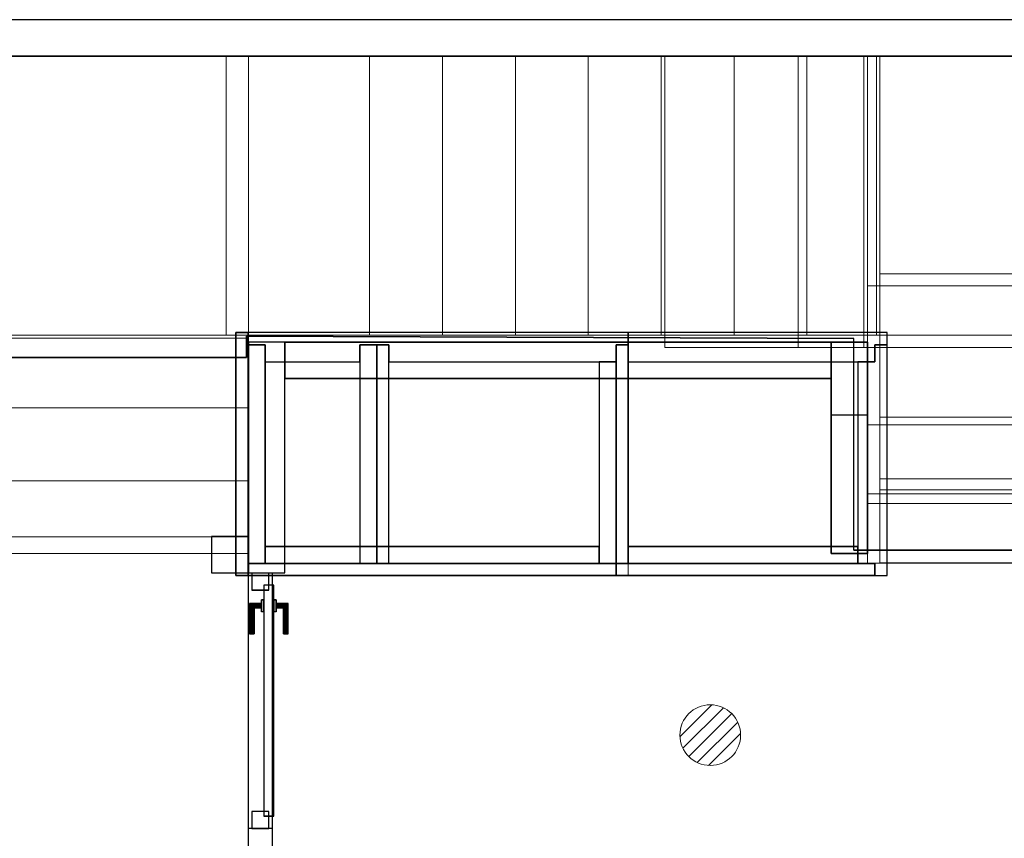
# Model space of a CAD drawing. Header units: metres. Extents: x 391.1 to 430.4, y 12.7 to 28.4.
# Tile 160 of 165: x 411.1 to 415.1, y 24.9 to 28.2. Entities that reach past the tile are written whole.
import ezdxf

# ---------------------------------------------------------------- set-up
doc = ezdxf.new("R2010")
doc.units = ezdxf.units.M
doc.layers.add('01_CARPINTERIA', color=5, linetype='Continuous', lineweight=25, true_color=0x0000ff)
doc.layers.add('01_SUELOS', color=7, linetype='Continuous', lineweight=25, true_color=0x007f00)
for name, color, linetype, lineweight in [('A-DETL-GENF-OTLN', 7, 'Continuous', 18), ('A-GENM-____-OTLN', 7, 'Continuous', 18), ('A-WALL-____-MCUT', 7, 'Continuous', 25), ('A-WALL-____-OTLN', 7, 'Continuous', 25), ('S-STRS-____-MCUT', 7, 'Continuous', 18), ('S-STRS-____-OTLN', 7, 'Continuous', 18)]:
    doc.layers.add(name, color=color, linetype=linetype, lineweight=lineweight)

# ---------------------------------------------------------------- blocks, each defined once
blk = doc.blocks.new('Family - Peldaño final-153578-02_TEL_P0')
at = {"layer": 'S-STRS-____-OTLN', "color": 253, "true_color": 0xaaaaaa}
for p, q in [((1.1998, 2.0879), (0, 2.0879)), ((0, 2.0879), (1.1998, 2.0879)), ((1.1998, 2.0879), (0, 2.0879)), ((0, 2.0879), (1.1998, 2.0879)), ((1.109, 0.9379), (1.109, 2.0879)), ((1.109, 2.0879), (3.7856, 2.0879)), ((1.699, 2.0879), (1.109, 2.0879)), ((1.1998, 0.9379), (1.1998, 2.0879)), ((1.1998, 2.0879), (1.1998, 0.9379)), ((1.699, 2.0879), (1.1998, 2.0879)), ((1.1998, 2.0879), (1.699, 2.0879)), ((1.1998, 2.0879), (1.1998, 0.9379)), ((1.1998, 0.9379), (1.1998, 2.0879)), ((1.1998, 0.9379), (1.1998, 2.0879)), ((1.1998, 2.0879), (1.1998, 0.9379)), ((1.699, 0.9379), (1.699, 2.0879)), ((1.699, 2.0879), (1.699, 0.9379)), ((1.999, 2.0879), (1.699, 2.0879)), ((1.699, 2.0879), (1.999, 2.0879)), ((1.699, 2.0879), (1.699, 0.9379)), ((1.699, 0.9379), (1.699, 2.0879)), ((1.699, 0.9379), (1.699, 2.0879)), ((1.699, 0.9379), (1.699, 2.0879)), ((1.999, 2.0879), (1.699, 2.0879)), ((2.299, 2.0879), (1.999, 2.0879)), ((1.999, 2.0879), (2.299, 2.0879)), ((1.999, 2.0879), (1.999, 0.9379)), ((1.999, 0.9379), (1.999, 2.0879)), ((1.999, 0.9379), (1.999, 2.0879)), ((1.999, 2.0879), (1.999, 0.9379)), ((1.999, 0.9379), (1.999, 2.0879)), ((1.999, 0.9379), (1.999, 2.0879)), ((2.299, 2.0879), (1.999, 2.0879)), ((2.299, 0.9379), (2.299, 2.0879)), ((2.299, 2.0879), (2.299, 0.9379)), ((2.599, 2.0879), (2.299, 2.0879)), ((2.299, 2.0879), (2.599, 2.0879)), ((2.299, 2.0879), (2.299, 0.9379)), ((2.299, 0.9379), (2.299, 2.0879)), ((2.299, 0.9379), (2.299, 2.0879)), ((2.299, 0.9379), (2.299, 2.0879)), ((2.599, 2.0879), (2.299, 2.0879)), ((2.599, 0.9379), (2.599, 2.0879)), ((2.599, 2.0879), (2.599, 0.9379)), ((2.899, 2.0879), (2.599, 2.0879)), ((2.599, 2.0879), (2.899, 2.0879)), ((2.599, 2.0879), (2.599, 0.9379)), ((2.599, 0.9379), (2.599, 2.0879)), ((2.599, 0.9379), (2.599, 2.0879)), ((2.599, 0.9379), (2.599, 2.0879)), ((2.899, 2.0879), (2.599, 2.0879)), ((3.199, 2.0879), (2.899, 2.0879)), ((2.899, 2.0879), (3.199, 2.0879)), ((2.899, 2.0879), (2.899, 0.9379)), ((2.899, 0.9379), (2.899, 2.0879)), ((2.899, 0.9379), (2.899, 2.0879)), ((2.899, 2.0879), (2.899, 0.9379)), ((2.899, 0.9379), (2.899, 2.0879)), ((2.899, 0.9379), (2.899, 2.0879)), ((3.199, 2.0879), (2.899, 2.0879)), ((3.199, 0.9379), (3.199, 2.0879)), ((3.199, 2.0879), (3.199, 0.9379)), ((3.499, 2.0879), (3.199, 2.0879)), ((3.199, 2.0879), (3.499, 2.0879)), ((3.199, 2.0879), (3.199, 0.9379)), ((3.199, 0.9379), (3.199, 2.0879)), ((3.199, 0.9379), (3.199, 2.0879)), ((3.199, 0.9379), (3.199, 2.0879)), ((3.499, 2.0879), (3.199, 2.0879)), ((3.499, 0.9379), (3.499, 2.0879)), ((3.499, 2.0879), (3.499, 0.9379)), ((3.799, 2.0879), (3.499, 2.0879)), ((3.499, 2.0879), (3.799, 2.0879)), ((3.499, 2.0879), (3.499, 0.9379)), ((3.499, 0.9379), (3.499, 2.0879)), ((3.499, 0.9379), (3.499, 2.0879)), ((3.499, 0.9379), (3.499, 2.0879)), ((3.799, 2.0879), (3.499, 2.0879)), ((3.7856, 2.0879), (3.799, 2.0879)), ((3.7856, 0.9379), (3.7856, 2.0879)), ((4.9492, 2.0879), (3.799, 2.0879)), ((3.799, 2.0879), (4.9492, 2.0879)), ((3.799, 2.0879), (3.799, 0.9379)), ((3.799, 0.9379), (3.799, 2.0879)), ((4.9492, 2.0879), (3.799, 2.0879)), ((3.799, 2.0879), (4.9492, 2.0879)), ((3.799, 2.0879), (3.799, 0.9379)), ((3.799, 0.9379), (3.799, 2.0879)), ((3.799, 0.9379), (3.799, 2.0879)), ((3.799, 2.0879), (3.799, 0.9379)), ((3.799, 2.0879), (3.799, 0.9379)), ((3.799, 0.9379), (3.799, 2.0879)), ((3.799, 0.6002), (3.7991, 1.1902)), ((3.7991, 1.1902), (3.799, 0.3456)), ((3.7991, 1.1902), (4.9491, 1.1901)), ((0, 0.9379), (1.1998, 0.9379)), ((1.1998, 0.9379), (0, 0.9379)), ((0, 0.9379), (1.1998, 0.9379)), ((1.1998, 0.9379), (0, 0.9379)), ((1.1998, 0.9379), (0, 0.9379)), ((0, 0.9379), (1.1998, 0.9379)), ((0, 0.9379), (1.1998, 0.9379)), ((1.1998, 0.9379), (0, 0.9379)), ((1.109, 0.9379), (3.7856, 0.9379)), ((1.699, 0.9379), (1.109, 0.9379)), ((1.1998, 0.9379), (1.699, 0.9379)), ((1.699, 0.9379), (1.1998, 0.9379)), ((1.1998, 0.6379), (1.1998, 0.9379)), ((1.1998, 0.9379), (1.1998, 0.6379)), ((1.1998, 0.9245), (1.1998, 0.9379)), ((1.1998, 0.9379), (1.1998, 0.6379)), ((1.699, 0.9379), (1.999, 0.9379)), ((1.999, 0.9379), (1.699, 0.9379)), ((1.999, 0.9379), (1.699, 0.9379)), ((1.999, 0.9379), (2.299, 0.9379)), ((2.299, 0.9379), (1.999, 0.9379)), ((2.299, 0.9379), (1.999, 0.9379)), ((2.299, 0.9379), (2.599, 0.9379)), ((2.599, 0.9379), (2.299, 0.9379)), ((2.599, 0.9379), (2.299, 0.9379)), ((2.599, 0.9379), (2.899, 0.9379)), ((2.899, 0.9379), (2.599, 0.9379)), ((2.899, 0.9379), (2.599, 0.9379)), ((2.899, 0.9379), (3.199, 0.9379)), ((3.199, 0.9379), (2.899, 0.9379)), ((3.199, 0.9379), (2.899, 0.9379)), ((3.199, 0.9379), (3.499, 0.9379)), ((3.499, 0.9379), (3.199, 0.9379)), ((3.499, 0.9379), (3.199, 0.9379)), ((3.499, 0.9379), (3.799, 0.9379)), ((3.799, 0.9379), (3.499, 0.9379)), ((3.799, 0.9379), (3.499, 0.9379)), ((3.7856, 0.9379), (3.799, 0.9379)), ((3.799, 0.9379), (4.949, 0.9378)), ((4.949, 0.9378), (3.799, 0.9379)), ((4.949, 0.9378), (3.799, 0.9379)), ((3.799, 0.9379), (4.949, 0.9378)), ((3.799, 0.9379), (3.799, 0.6002)), ((3.799, 0.6002), (3.799, 0.9379)), ((3.799, 0.9379), (4.949, 0.9378)), ((4.949, 0.9378), (3.799, 0.9379)), ((1.1998, 0.9245), (0, 0.9245)), ((1.1998, 0.1075), (1.1998, 0.9245)), ((0, 0.6379), (1.1998, 0.6379)), ((1.1998, 0.6379), (0, 0.6379)), ((1.1998, 0.6379), (0, 0.6379)), ((0, 0.6379), (1.1998, 0.6379)), ((1.1998, 0.6379), (0, 0.6379)), ((1.1998, 0.6379), (0, 0.6379)), ((1.1998, 0.3379), (1.1998, 0.6379)), ((1.1998, 0.6379), (1.1998, 0.3379)), ((1.1998, 0.6379), (1.1998, 0.3379)), ((3.799, 0.3002), (3.799, 0.6002)), ((3.799, 0.6002), (4.949, 0.6)), ((3.799, 0.6002), (4.949, 0.6)), ((4.949, 0.6), (3.799, 0.6002)), ((3.799, 0.6002), (4.949, 0.6)), ((3.799, 0.6002), (3.799, 0.3002)), ((3.799, 0.3002), (3.799, 0.6002)), ((3.799, 0.6002), (4.949, 0.6)), ((4.949, 0.6), (3.799, 0.6002)), ((1.1998, 0.3379), (0, 0.3379)), ((0, 0.3379), (1.1998, 0.3379)), ((0, 0.3379), (1.1998, 0.3379)), ((1.1998, 0.3379), (0, 0.3379)), ((1.1998, 0.3379), (0, 0.3379)), ((1.1998, 0.3379), (0, 0.3379)), ((1.1998, 0.0379), (1.1998, 0.3379)), ((1.1998, 0.3379), (1.1998, 0.0379)), ((1.1998, 0.0379), (1.1998, 0.3379)), ((3.799, 0.3456), (3.7989, 0.0002)), ((4.949, 0.3454), (3.799, 0.3456)), ((3.7989, 0.0002), (3.799, 0.3002)), ((3.799, 0.3002), (3.7989, 0.0002)), ((3.7989, 0.0002), (3.799, 0.3002)), ((3.799, 0.3002), (4.949, 0.3)), ((3.799, 0.3002), (4.949, 0.3)), ((4.949, 0.3), (3.799, 0.3002)), ((3.799, 0.3002), (4.949, 0.3)), ((3.799, 0.3002), (4.949, 0.3)), ((4.949, 0.3), (3.799, 0.3002)), ((1.1998, 0.1075), (0, 0.1075)), ((1.1998, 0.0379), (1.1998, 0.1075)), ((0, 0.0379), (1.1998, 0.0379)), ((1.1998, 0.0379), (0, 0.0379)), ((0, 0.0379), (1.1998, 0.0379)), ((1.1998, 0.0379), (0, 0.0379)), ((3.7989, 0.0002), (4.9489, 0)), ((3.7989, 0.0002), (4.9489, 0)), ((3.7989, 0.0002), (4.9489, 0)), ((4.9489, 0), (3.7989, 0.0002))]:
    blk.add_line(p, q, dxfattribs=at)
blk = doc.blocks.new('Family - Envans PB-155395-02_TEL_P0')
at = {"layer": 'A-WALL-____-MCUT', "color": 253, "true_color": 0xaaaaaa}
for p, q in [((0.1512, 0.15), (0, 0.15)), ((0, 0.15), (0, 0)), ((0.1512, 0), (0.1512, 0.15)), ((0, 0), (0.1512, 0))]:
    blk.add_line(p, q, dxfattribs=at)
at = {"layer": 'A-WALL-____-OTLN', "color": 253, "true_color": 0xaaaaaa}
for p, q in [((0.1512, 0.15), (0, 0.15)), ((0, 0.15), (0, 0)), ((0.1512, 0), (0.1512, 0.15)), ((0, 0), (0.1512, 0))]:
    blk.add_line(p, q, dxfattribs=at)
at = {"layer": 'A-WALL-____-OTLN', "color": 253, "lineweight": 18, "true_color": 0xaaaaaa}
blk.add_line((0, 0), (0.2957, 0), dxfattribs=at)
blk = doc.blocks.new('Family - Envans PB-155415-02_TEL_P0')
at = {"layer": 'A-WALL-____-MCUT', "color": 253, "true_color": 0xaaaaaa}
for p, q in [((0.9849, 0.12), (0.05, 0.12)), ((0.05, 0.12), (0.05, 0.05)), ((0.9849, 0.05), (0.9849, 0.12)), ((1.4949, 0.12), (1.1049, 0.12)), ((1.1049, 0.12), (1.1049, 0.05)), ((1.4949, 0.05), (1.4949, 0.12)), ((0, 0.05), (0, 0)), ((0.05, 0.05), (0, 0.05)), ((1.1049, 0.05), (0.9849, 0.05)), ((1.5649, 0.05), (1.4949, 0.05)), ((1.5649, 0), (1.5649, 0.05)), ((0, 0), (1.5649, 0))]:
    blk.add_line(p, q, dxfattribs=at)
at = {"layer": 'A-WALL-____-OTLN', "color": 253, "true_color": 0xaaaaaa}
for p, q in [((0.05, 0.12), (0.05, 0.05)), ((0.9849, 0.12), (0.05, 0.12)), ((0.9849, 0.05), (0.9849, 0.12)), ((1.1049, 0.12), (1.1049, 0.05)), ((1.4949, 0.12), (1.1049, 0.12)), ((1.4949, 0.05), (1.4949, 0.12)), ((0, 0.05), (0, 0)), ((0.05, 0.05), (0, 0.05)), ((1.1049, 0.05), (0.9849, 0.05)), ((1.5649, 0.05), (1.4949, 0.05)), ((1.5649, 0), (1.5649, 0.05)), ((0, 0), (1.5649, 0))]:
    blk.add_line(p, q, dxfattribs=at)
at = {"layer": 'A-WALL-____-OTLN', "color": 253, "lineweight": 18, "true_color": 0xaaaaaa}
blk.add_line((0, 0), (1.6149, 0), dxfattribs=at)
blk = doc.blocks.new('Family - Envans PB-155440-02_TEL_P0')
at = {"layer": 'A-WALL-____-MCUT', "color": 253, "true_color": 0xaaaaaa}
for p, q in [((0.83, 0.12), (0, 0.12)), ((0, 0.12), (0, 0.05)), ((0.83, 0.05), (0.83, 0.12)), ((0, 0.05), (0, 0)), ((0.9, 0.05), (0, 0.05)), ((0, 0.05), (0.83, 0.05)), ((0.9, 0), (0.9, 0.05)), ((0, 0), (0.9, 0))]:
    blk.add_line(p, q, dxfattribs=at)
at = {"layer": 'A-WALL-____-OTLN', "color": 253, "true_color": 0xaaaaaa}
for p, q in [((0.83, 0.12), (0, 0.12)), ((0, 0.12), (0, 0.05)), ((0.83, 0.05), (0.83, 0.12)), ((0, 0.05), (0, 0)), ((0, 0.05), (0.9, 0.05)), ((0, 0.05), (0.83, 0.05)), ((0.9, 0.05), (0.9, 0)), ((0.9, 0), (0, 0))]:
    blk.add_line(p, q, dxfattribs=at)
at = {"layer": 'A-WALL-____-OTLN', "color": 253, "lineweight": 18, "true_color": 0xaaaaaa}
blk.add_line((-0.05, 0), (0.9, 0), dxfattribs=at)
blk = doc.blocks.new('Family - Evans PB-155547-02_TEL_P0')
at = {"layer": 'A-WALL-____-MCUT', "color": 253, "true_color": 0xaaaaaa}
for p, q in [((0.15, 0.87), (0, 0.87)), ((0, 0.87), (0, 0.5699)), ((0.15, 0.5699), (0.15, 0.87)), ((0, 0.5699), (0.15, 0.5699))]:
    blk.add_line(p, q, dxfattribs=at)
at = {"layer": 'A-WALL-____-OTLN', "color": 253, "true_color": 0xaaaaaa}
for p, q in [((0, 0.87), (0.15, 0.87)), ((0, 0), (0, 0.87)), ((0.15, 0.87), (0.15, 0)), ((0, 0.5699), (0, 0)), ((0.15, 0), (0.15, 0.5699)), ((0.15, 0), (0, 0)), ((0, 0), (0.15, 0))]:
    blk.add_line(p, q, dxfattribs=at)
blk = doc.blocks.new('Family - Envans PB-155580-02_TEL_P0')
at = {"layer": 'A-WALL-____-MCUT', "color": 253, "true_color": 0xaaaaaa}
for p, q in [((1.4449, 0.12), (0.07, 0.12)), ((0.07, 0.12), (0.07, 0.05)), ((1.4449, 0.05), (1.4449, 0.12)), ((0, 0.05), (0, 0)), ((1.5149, 0.05), (0, 0.05)), ((0.07, 0.05), (1.4449, 0.05)), ((1.5149, 0), (1.5149, 0.05)), ((0, 0), (1.5149, 0))]:
    blk.add_line(p, q, dxfattribs=at)
at = {"layer": 'A-WALL-____-OTLN', "color": 253, "true_color": 0xaaaaaa}
for p, q in [((0.07, 0.05), (0.07, 0.12)), ((0.07, 0.12), (1.4449, 0.12)), ((1.4449, 0.12), (1.4449, 0.05)), ((0, 0.05), (1.5149, 0.05)), ((0, 0), (0, 0.05)), ((1.4449, 0.05), (0.07, 0.05)), ((1.5149, 0.05), (1.5149, 0)), ((1.5149, 0), (0, 0))]:
    blk.add_line(p, q, dxfattribs=at)
at = {"layer": 'A-WALL-____-OTLN', "color": 253, "lineweight": 18, "true_color": 0xaaaaaa}
blk.add_line((0, 0), (1.5149, 0), dxfattribs=at)
blk = doc.blocks.new('Family - Envans PB-155603-02_TEL_P0')
at = {"layer": 'A-WALL-____-MCUT', "color": 253, "true_color": 0xaaaaaa}
for p, q in [((0.95, 0.12), (0.05, 0.12)), ((0.05, 0.12), (0.05, 0.05)), ((0.95, 0.05), (0.95, 0.12)), ((0, 0.05), (0, 0)), ((1, 0.05), (0, 0.05)), ((0.05, 0.05), (0.95, 0.05)), ((1, 0), (1, 0.05)), ((0, 0), (1, 0))]:
    blk.add_line(p, q, dxfattribs=at)
at = {"layer": 'A-WALL-____-OTLN', "color": 253, "true_color": 0xaaaaaa}
for p, q in [((0.05, 0.05), (0.05, 0.12)), ((0.05, 0.12), (0.95, 0.12)), ((0.95, 0.12), (0.95, 0.05)), ((0, 0.05), (1, 0.05)), ((0, 0), (0, 0.05)), ((0.95, 0.05), (0.05, 0.05)), ((1, 0.05), (1, 0)), ((1, 0), (0, 0))]:
    blk.add_line(p, q, dxfattribs=at)
at = {"layer": 'A-WALL-____-OTLN', "color": 253, "lineweight": 18, "true_color": 0xaaaaaa}
blk.add_line((0, 0), (1, 0), dxfattribs=at)
blk = doc.blocks.new('Family - Envans PB-155632-02_TEL_P0')
at = {"layer": 'A-WALL-____-MCUT', "color": 253, "true_color": 0xaaaaaa}
for p, q in [((1.0656, 0.12), (0.05, 0.12)), ((0.05, 0.12), (0.05, 0.05)), ((1.0656, 0), (1.0656, 0.12)), ((0.05, 0.05), (0, 0.05)), ((0, 0.05), (0, 0)), ((0, 0), (1.0656, 0))]:
    blk.add_line(p, q, dxfattribs=at)
at = {"layer": 'A-WALL-____-OTLN', "color": 253, "true_color": 0xaaaaaa}
for p, q in [((1.0656, 0.12), (0.05, 0.12)), ((0.05, 0.12), (0.05, 0.05)), ((1.0656, 0), (1.0656, 0.12)), ((0, 0.05), (0, 0)), ((0.05, 0.05), (0, 0.05)), ((0, 0), (1.0656, 0))]:
    blk.add_line(p, q, dxfattribs=at)
at = {"layer": 'A-WALL-____-OTLN', "color": 253, "lineweight": 18, "true_color": 0xaaaaaa}
blk.add_line((0, 0), (1.0656, 0), dxfattribs=at)
blk = doc.blocks.new('Family - Envans PB-155642-02_TEL_P0')
at = {"layer": 'A-WALL-____-MCUT', "color": 253, "true_color": 0xaaaaaa}
for p, q in [((0.95, 0.15), (0, 0.15)), ((0, 0.15), (0, 0)), ((0.95, 0), (0.95, 0.15)), ((0, 0), (0.95, 0))]:
    blk.add_line(p, q, dxfattribs=at)
at = {"layer": 'A-WALL-____-OTLN', "color": 253, "true_color": 0xaaaaaa}
for p, q in [((0.95, 0.15), (0, 0.15)), ((0, 0.15), (0, 0)), ((0.95, 0), (0.95, 0.15)), ((0, 0), (0.95, 0))]:
    blk.add_line(p, q, dxfattribs=at)
at = {"layer": 'A-WALL-____-OTLN', "color": 253, "lineweight": 18, "true_color": 0xaaaaaa}
blk.add_line((0, 0), (0.95, 0), dxfattribs=at)
blk = doc.blocks.new('Family - Envans PB-155654-02_TEL_P0')
at = {"layer": 'A-WALL-____-MCUT', "color": 253, "true_color": 0xaaaaaa}
for p, q in [((12.4075, 0.15), (0, 0.15)), ((0, 0), (14.0103, 0))]:
    blk.add_line(p, q, dxfattribs=at)
at = {"layer": 'A-WALL-____-OTLN', "color": 253, "true_color": 0xaaaaaa}
for p, q in [((12.4075, 0.15), (0, 0.15)), ((0, 0), (14.0103, 0))]:
    blk.add_line(p, q, dxfattribs=at)
at = {"layer": 'A-WALL-____-OTLN', "color": 253, "lineweight": 18, "true_color": 0xaaaaaa}
blk.add_line((0, 0), (14.0103, 0), dxfattribs=at)
blk = doc.blocks.new('Family - Envans PB-155670-02_TEL_P0')
at = {"layer": 'A-WALL-____-MCUT', "color": 253, "true_color": 0xaaaaaa}
for p, q in [((0.9, 0.12), (0, 0.12)), ((0, 0.12), (0, 0.05)), ((0.9, 0.05), (0.9, 0.12)), ((0.9, 0.05), (0, 0.05)), ((0, 0.05), (0, 0)), ((0, 0.05), (0.9, 0.05)), ((0.9, 0), (0.9, 0.05)), ((0, 0), (0.9, 0))]:
    blk.add_line(p, q, dxfattribs=at)
at = {"layer": 'A-WALL-____-OTLN', "color": 253, "true_color": 0xaaaaaa}
for p, q in [((0.9, 0.12), (0, 0.12)), ((0, 0.12), (0, 0.05)), ((0.9, 0.05), (0.9, 0.12)), ((0.9, 0.05), (0, 0.05)), ((0, 0.05), (0, 0)), ((0.9, 0.05), (0, 0.05)), ((0.9, 0), (0.9, 0.05)), ((0, 0), (0.9, 0))]:
    blk.add_line(p, q, dxfattribs=at)
at = {"layer": 'A-WALL-____-OTLN', "color": 253, "lineweight": 18, "true_color": 0xaaaaaa}
blk.add_line((0, 0), (0.9, 0), dxfattribs=at)
blk = doc.blocks.new('Family - Peldaño final-155690-02_TEL_P0')
at = {"layer": 'S-STRS-____-MCUT', "color": 253, "true_color": 0xaaaaaa}
for p, q in [((3.464, 2.0879), (2.9141, 2.0879)), ((2.9141, 2.0879), (2.9141, 0.8879)), ((3.464, 0.8879), (3.464, 2.0879)), ((2.9141, 0.8879), (3.464, 0.8879))]:
    blk.add_line(p, q, dxfattribs=at)
at = {"layer": 'S-STRS-____-OTLN', "color": 253, "true_color": 0xaaaaaa}
for p, q in [((2.9141, 2.0879), (3.7342, 2.0879)), ((3.749, 2.0879), (3.464, 2.0879)), ((3.464, 0.8879), (3.464, 2.0879)), ((3.749, 2.0879), (3.464, 2.0879)), ((3.464, 2.0879), (3.749, 2.0879)), ((3.464, 2.0879), (3.464, 0.8879)), ((3.464, 0.8879), (3.464, 2.0879)), ((3.7342, 2.0879), (3.749, 2.0879)), ((3.7342, 0.8879), (3.7342, 2.0879)), ((3.749, 2.0879), (3.749, 0.8879)), ((3.749, 0.8879), (3.749, 2.0879)), ((4.9492, 2.0879), (3.749, 2.0879)), ((3.749, 2.0879), (4.9492, 2.0879)), ((3.749, 2.0879), (3.749, 0.8879)), ((3.749, 0.8879), (3.749, 2.0879)), ((4.9492, 2.0879), (3.749, 2.0879)), ((3.749, 2.0879), (4.9492, 2.0879)), ((3.749, 2.0879), (3.749, 0.8879)), ((3.749, 0.8879), (3.749, 2.0879)), ((3.749, 0.8879), (3.749, 2.0879)), ((3.749, 2.0879), (3.749, 0.8879)), ((4.949, 0.8877), (4.9492, 2.0879)), ((4.9492, 2.0879), (4.949, 0.8877)), ((4.949, 0.8877), (4.9492, 2.0879)), ((4.9492, 2.0879), (4.949, 0.8877)), ((3.7491, 1.1422), (3.7489, 0.2464)), ((3.749, 0.5702), (3.7491, 1.1422)), ((3.7491, 1.1422), (4.9491, 1.142)), ((4.9491, 1.142), (4.9489, 0.2462)), ((4.949, 0.57), (4.9491, 1.142)), ((2.9141, 0.8879), (3.7342, 0.8879)), ((3.749, 0.8879), (3.464, 0.8879)), ((3.464, 0.8879), (3.749, 0.8879)), ((3.749, 0.8879), (3.464, 0.8879)), ((3.7342, 0.8879), (3.749, 0.8879)), ((3.749, 0.8879), (4.949, 0.8877)), ((4.949, 0.8877), (3.749, 0.8879)), ((4.949, 0.8877), (3.749, 0.8879)), ((3.749, 0.8879), (4.949, 0.8877)), ((3.749, 0.8879), (3.749, 0.5702)), ((3.749, 0.5702), (3.749, 0.8879)), ((3.749, 0.8879), (4.949, 0.8877)), ((4.949, 0.8877), (3.749, 0.8879)), ((4.949, 0.57), (4.949, 0.8877)), ((4.949, 0.8877), (4.949, 0.57)), ((3.749, 0.5702), (4.949, 0.57)), ((4.949, 0.57), (3.749, 0.5702)), ((4.949, 0.57), (3.749, 0.5702)), ((3.749, 0.5702), (4.949, 0.57)), ((3.749, 0.5702), (3.749, 0.2852)), ((3.749, 0.2852), (3.749, 0.5702)), ((3.749, 0.2852), (3.749, 0.5702)), ((3.749, 0.5702), (4.949, 0.57)), ((3.749, 0.5702), (4.949, 0.57)), ((4.949, 0.285), (4.949, 0.57)), ((4.949, 0.57), (4.949, 0.285)), ((4.949, 0.285), (4.949, 0.57)), ((3.749, 0.2852), (3.7489, 0.0002)), ((3.7489, 0.0002), (3.749, 0.2852)), ((3.7489, 0.0002), (3.749, 0.2852)), ((4.949, 0.285), (3.749, 0.2852)), ((3.749, 0.2852), (4.949, 0.285)), ((3.749, 0.2852), (4.949, 0.285)), ((4.949, 0.285), (3.749, 0.2852)), ((3.749, 0.2852), (4.949, 0.285)), ((3.749, 0.2852), (4.949, 0.285)), ((4.9489, 0), (4.949, 0.285)), ((4.949, 0.285), (4.9489, 0)), ((4.9489, 0), (4.949, 0.285)), ((3.7489, 0.2464), (3.7489, 0.0002)), ((3.7489, 0.2464), (4.9489, 0.2462)), ((4.9489, 0.2462), (4.9489, 0)), ((3.7489, 0.0002), (4.9489, 0)), ((4.9489, 0), (3.7489, 0.0002)), ((4.9489, 0), (3.7489, 0.0002)), ((3.7489, 0.0002), (4.9489, 0))]:
    blk.add_line(p, q, dxfattribs=at)
blk = doc.blocks.new('Family - Envans PB-155735-02_TEL_P0')
at = {"layer": 'A-WALL-____-MCUT', "color": 253, "true_color": 0xaaaaaa}
for p, q in [((0.5272, 0.1), (0, 0.1)), ((0, 0.1), (0, 0)), ((0.5272, 0), (0.5272, 0.1)), ((0, 0), (0.5272, 0))]:
    blk.add_line(p, q, dxfattribs=at)
at = {"layer": 'A-WALL-____-OTLN', "color": 253, "true_color": 0xaaaaaa}
for p, q in [((1.5783, 0.1), (0, 0.1)), ((0, 0.1), (0, 0)), ((0.5272, 0), (0.5272, 0.1)), ((1.5783, 0.1), (0.5272, 0.1)), ((1.5783, 0), (1.5783, 0.1)), ((1.5783, 0), (1.5783, 0.1)), ((0, 0), (1.5783, 0)), ((0.5272, 0), (1.5783, 0))]:
    blk.add_line(p, q, dxfattribs=at)
at = {"layer": 'A-WALL-____-OTLN', "color": 253, "lineweight": 18, "true_color": 0xaaaaaa}
blk.add_line((0, 0), (1.5783, 0), dxfattribs=at)
blk = doc.blocks.new('Family - Vano de puerta PB-155737-02_TEL_P0')
at = {"layer": 'A-GENM-____-OTLN', "color": 253, "true_color": 0xaaaaaa}
for p, q in [((412.127, 25.9495), (412.027, 25.9495)), ((412.027, 25.9495), (412.027, 24.8984)), ((412.027, 24.8984), (412.027, 25.9495)), ((412.027, 25.9495), (412.127, 25.9495)), ((412.127, 24.8984), (412.127, 25.9495)), ((412.127, 25.9495), (412.127, 24.8984)), ((412.027, 24.8984), (412.127, 24.8984)), ((412.027, 24.8984), (412.127, 24.8984))]:
    blk.add_line(p, q, dxfattribs=at)
blk = doc.blocks.new('Family - Envans PB-155780-02_TEL_P0')
at = {"layer": 'A-WALL-____-MCUT', "color": 253, "true_color": 0xaaaaaa}
for p, q in [((0.88, 0.12), (0.05, 0.12)), ((0.05, 0.12), (0.05, 0.05)), ((0.88, 0.05), (0.88, 0.12)), ((0, 0.05), (0, 0)), ((0.05, 0.05), (0, 0.05)), ((0.95, 0.05), (0.88, 0.05)), ((0.95, 0), (0.95, 0.05)), ((0, 0), (0.95, 0))]:
    blk.add_line(p, q, dxfattribs=at)
at = {"layer": 'A-WALL-____-OTLN', "color": 253, "true_color": 0xaaaaaa}
for p, q in [((0.05, 0.12), (0.05, 0.05)), ((0.88, 0.12), (0.05, 0.12)), ((0.88, 0.05), (0.88, 0.12)), ((0, 0.05), (0, 0)), ((0.05, 0.05), (0, 0.05)), ((0.95, 0.05), (0.88, 0.05)), ((0.95, 0), (0.95, 0.05)), ((0, 0), (0.95, 0))]:
    blk.add_line(p, q, dxfattribs=at)
at = {"layer": 'A-WALL-____-OTLN', "color": 253, "lineweight": 18, "true_color": 0xaaaaaa}
blk.add_line((0, 0), (1, 0), dxfattribs=at)
blk = doc.blocks.new('Family - Evans PB-155782-02_TEL_P0')
at = {"layer": 'A-WALL-____-MCUT', "color": 253, "true_color": 0xaaaaaa}
for p, q in [((0, 0.15), (0, 0)), ((2.2488, 0.15), (0, 0.15)), ((2.2488, 0), (2.2488, 0.15)), ((0, 0), (2.2488, 0))]:
    blk.add_line(p, q, dxfattribs=at)
at = {"layer": 'A-WALL-____-OTLN', "color": 253, "true_color": 0xaaaaaa}
for p, q in [((0, 0), (0, 0.15)), ((0, 0.15), (2.2488, 0.15)), ((2.2488, 0.15), (2.2488, 0)), ((2.2488, 0), (0, 0))]:
    blk.add_line(p, q, dxfattribs=at)
blk = doc.blocks.new('Family - LONDR55-XX_ZZ-ARQ-CAA-M3D-Londres55-155845-02_TEL_P0')
at = {"layer": '01_CARPINTERIA', "color": 161, "true_color": 0xaaaaff}
for p, q in [((0.1263, 0.1487), (0.125, 0.15)), ((0.125, 0.15), (0.125, 0.1)), ((0.125, 0.15), (0.1263, 0.1487)), ((0.25, 0.15), (0.125, 0.15)), ((0.13, 0.145), (0.1263, 0.1487)), ((0.1263, 0.1487), (0.1263, 0.1)), ((0.1263, 0.1487), (0.1263, 0.1)), ((0.1263, 0.1487), (0.13, 0.145)), ((0.25, 0.1487), (0.1263, 0.1487)), ((0.25, 0.1487), (0.1263, 0.1487)), ((0.135, 0.14), (0.13, 0.145)), ((0.13, 0.145), (0.13, 0.1)), ((0.13, 0.145), (0.13, 0.1)), ((0.13, 0.145), (0.135, 0.14)), ((0.25, 0.145), (0.13, 0.145)), ((0.25, 0.145), (0.13, 0.145)), ((0.135, 0.1), (0.135, 0.14)), ((0.135, 0.14), (0.135, 0.1)), ((0.135, 0.14), (0.14, 0.135)), ((0.14, 0.135), (0.135, 0.14)), ((0.135, 0.14), (0.25, 0.14)), ((0.25, 0.14), (0.135, 0.14)), ((0.14, 0.135), (0.14, 0.1)), ((0.14, 0.135), (0.1437, 0.1313)), ((0.1437, 0.1313), (0.14, 0.135)), ((0.14, 0.135), (0.14, 0.1)), ((0.25, 0.135), (0.14, 0.135)), ((0.25, 0.135), (0.14, 0.135)), ((0.1437, 0.1313), (0.1437, 0.1)), ((0.1437, 0.1313), (0.145, 0.13)), ((0.145, 0.13), (0.1437, 0.1313)), ((0.1437, 0.1313), (0.1437, 0.1)), ((0.25, 0.1313), (0.1437, 0.1313)), ((0.25, 0.1313), (0.1437, 0.1313)), ((0.145, 0.13), (0.145, 0.1)), ((0.25, 0.13), (0.145, 0.13)), ((0.25, 0.1487), (0.25, 0.15)), ((0.25, 0.15), (0.25, 0.1487)), ((0.25, 0.145), (0.25, 0.1487)), ((0.25, 0.1487), (0.25, 0.145)), ((0.25, 0.145), (0.25, 0.14)), ((0.25, 0.14), (0.25, 0.145)), ((0.25, 0.14), (0.25, 0.135)), ((0.25, 0.135), (0.25, 0.14)), ((0.25, 0.135), (0.25, 0.1313)), ((0.25, 0.1313), (0.25, 0.135)), ((0.25, 0.1313), (0.25, 0.13)), ((0.25, 0.13), (0.25, 0.1313)), ((1.0011, 0.09), (0.05, 0.09)), ((0.05, 0.09), (0.05, 0.05)), ((1.0011, 0.09), (0.05, 0.09)), ((0.05, 0.09), (0.05, 0.05)), ((0.16, 0.1), (0.11, 0.1)), ((0.11, 0.1), (0.16, 0.1)), ((0.11, 0.1), (0.11, 0.09)), ((0.11, 0.09), (0.11, 0.1)), ((0.16, 0.09), (0.11, 0.09)), ((0.11, 0.09), (0.16, 0.09)), ((0.1263, 0.1), (0.125, 0.1)), ((0.125, 0.1), (0.1263, 0.1)), ((0.13, 0.1), (0.1263, 0.1)), ((0.1263, 0.1), (0.13, 0.1)), ((0.135, 0.1), (0.13, 0.1)), ((0.13, 0.1), (0.135, 0.1)), ((0.14, 0.1), (0.135, 0.1)), ((0.135, 0.1), (0.14, 0.1)), ((0.14, 0.1), (0.1437, 0.1)), ((0.1437, 0.1), (0.14, 0.1)), ((0.1437, 0.1), (0.145, 0.1)), ((0.145, 0.1), (0.1437, 0.1)), ((0.16, 0.1), (0.16, 0.09)), ((0.16, 0.1), (0.16, 0.09)), ((1.0011, 0.05), (1.0011, 0.09)), ((1.0011, 0.09), (1.0011, 0.05)), ((0.07, 0.07), (0, 0.07)), ((0, 0.07), (0, 0)), ((0.07, 0.07), (0, 0.07)), ((0, 0.07), (0, 0)), ((0.05, 0.05), (1.0011, 0.05)), ((0.05, 0.05), (1.0011, 0.05)), ((0.07, 0), (0.07, 0.07)), ((0.07, 0.07), (0.07, 0)), ((0.11, 0.05), (0.16, 0.05)), ((0.16, 0.05), (0.11, 0.05)), ((0.11, 0.05), (0.11, 0.04)), ((0.11, 0.04), (0.11, 0.05)), ((0.16, 0.05), (0.16, 0.04)), ((0.16, 0.05), (0.16, 0.04)), ((1.0511, 0.07), (0.9811, 0.07)), ((0.9811, 0.07), (0.9811, 0)), ((1.0511, 0.07), (0.9811, 0.07)), ((0.9811, 0.07), (0.9811, 0)), ((1.0511, 0), (1.0511, 0.07)), ((1.0511, 0.07), (1.0511, 0)), ((0, 0), (0.07, 0)), ((0, 0), (0.07, 0)), ((0.11, 0.04), (0.16, 0.04)), ((0.16, 0.04), (0.11, 0.04)), ((0.1263, 0.04), (0.125, 0.04)), ((0.125, 0.04), (0.1263, 0.04)), ((0.125, 0.04), (0.125, -0.01)), ((0.13, 0.04), (0.1263, 0.04)), ((0.1263, 0.04), (0.13, 0.04)), ((0.1263, 0.04), (0.1263, -0.0087)), ((0.1263, 0.04), (0.1263, -0.0087)), ((0.13, 0.04), (0.135, 0.04)), ((0.135, 0.04), (0.13, 0.04)), ((0.13, 0.04), (0.13, -0.005)), ((0.13, 0.04), (0.13, -0.005)), ((0.135, 0), (0.13, -0.005)), ((0.135, 0.04), (0.14, 0.04)), ((0.14, 0.04), (0.135, 0.04)), ((0.135, 0), (0.135, 0.04)), ((0.135, 0.04), (0.135, 0)), ((0.14, 0.005), (0.135, 0)), ((0.135, 0), (0.14, 0.005)), ((0.25, 0), (0.135, 0)), ((0.135, 0), (0.25, 0)), ((0.14, 0.04), (0.1437, 0.04)), ((0.1437, 0.04), (0.14, 0.04)), ((0.14, 0.04), (0.14, 0.005)), ((0.14, 0.04), (0.14, 0.005)), ((0.1437, 0.0087), (0.14, 0.005)), ((0.14, 0.005), (0.1437, 0.0087)), ((0.14, 0.005), (0.25, 0.005)), ((0.14, 0.005), (0.25, 0.005)), ((0.1437, 0.04), (0.145, 0.04)), ((0.145, 0.04), (0.1437, 0.04)), ((0.1437, 0.04), (0.1437, 0.0087)), ((0.1437, 0.04), (0.1437, 0.0087)), ((0.145, 0.01), (0.1437, 0.0087)), ((0.1437, 0.0087), (0.145, 0.01)), ((0.1437, 0.0087), (0.25, 0.0087)), ((0.1437, 0.0087), (0.25, 0.0087)), ((0.145, 0.04), (0.145, 0.01)), ((0.145, 0.01), (0.25, 0.01)), ((0.25, 0.0087), (0.25, 0.01)), ((0.25, 0.01), (0.25, 0.0087)), ((0.25, 0.005), (0.25, 0.0087)), ((0.25, 0.0087), (0.25, 0.005)), ((0.25, 0.005), (0.25, 0)), ((0.25, 0), (0.25, 0.005)), ((0.25, 0), (0.25, -0.005)), ((0.25, -0.005), (0.25, 0)), ((0.9811, 0), (1.0511, 0)), ((0.9811, 0), (1.0511, 0)), ((0.125, -0.01), (0.1263, -0.0087)), ((0.1263, -0.0087), (0.125, -0.01)), ((0.125, -0.01), (0.25, -0.01)), ((0.1263, -0.0087), (0.13, -0.005)), ((0.13, -0.005), (0.1263, -0.0087)), ((0.1263, -0.0087), (0.25, -0.0087)), ((0.1263, -0.0087), (0.25, -0.0087)), ((0.13, -0.005), (0.135, 0)), ((0.13, -0.005), (0.25, -0.005)), ((0.13, -0.005), (0.25, -0.005)), ((0.25, -0.005), (0.25, -0.0087)), ((0.25, -0.0087), (0.25, -0.005)), ((0.25, -0.0087), (0.25, -0.01)), ((0.25, -0.01), (0.25, -0.0087))]:
    blk.add_line(p, q, dxfattribs=at)
blk = doc.blocks.new('Family - Porta PB-155846-02_TEL_P0')
blk.add_blockref('Family - LONDR55-XX_ZZ-ARQ-CAA-M3D-Londres55-155845-02_TEL_P0', (0, 0))
blk = doc.blocks.new('Family - Envans PB-155889-02_TEL_P0')
at = {"layer": 'A-WALL-____-MCUT', "color": 253, "true_color": 0xaaaaaa}
for p, q in [((0.9956, 0.12), (0.05, 0.12)), ((0.05, 0.12), (0.05, 0.05)), ((0.9956, 0.05), (0.9956, 0.12)), ((0, 0.05), (0, 0)), ((1.0656, 0.05), (0, 0.05)), ((0.05, 0.05), (0.9956, 0.05)), ((1.0656, 0), (1.0656, 0.05)), ((0, 0), (1.0656, 0))]:
    blk.add_line(p, q, dxfattribs=at)
at = {"layer": 'A-WALL-____-OTLN', "color": 253, "true_color": 0xaaaaaa}
for p, q in [((0.05, 0.05), (0.05, 0.12)), ((0.05, 0.12), (0.9956, 0.12)), ((0.9956, 0.12), (0.9956, 0.05)), ((0, 0.05), (1.0656, 0.05)), ((0, 0), (0, 0.05)), ((0.9956, 0.05), (0.05, 0.05)), ((1.0656, 0.05), (1.0656, 0)), ((1.0656, 0), (0, 0))]:
    blk.add_line(p, q, dxfattribs=at)
at = {"layer": 'A-WALL-____-OTLN', "color": 253, "lineweight": 18, "true_color": 0xaaaaaa}
blk.add_line((0.05, 0), (1.0656, 0), dxfattribs=at)
blk = doc.blocks.new('Family - LONDR55-XX_ZZ-ARQ-CAA-M3D-Londres55-155971-02_TEL_P0')
at = {"layer": '01_SUELOS', "color": 9, "true_color": 0xaad4aa}
for p, q in [((14.6914, 13.7251), (14.6914, 13.6368)), ((14.6914, 13.7251), (14.6914, 13.6368)), ((17.1901, 13.7155), (14.6914, 13.7251)), ((17.1901, 13.7155), (14.6914, 13.7251)), ((17.1901, 13.7155), (14.6914, 13.7251)), ((14.6914, 13.6368), (14.6914, 13.7251)), ((14.6914, 13.6368), (14.6914, 13.7251)), ((14.6914, 13.7251), (17.1901, 13.7155)), ((17.1901, 12.8429), (17.1901, 13.7155)), ((17.1901, 12.8429), (17.1901, 13.7155)), ((17.1901, 12.8429), (17.1901, 13.7155)), ((17.1901, 12.8429), (17.1901, 13.7155)), ((14.6914, 13.6368), (13.4979, 13.6368)), ((14.6914, 13.6368), (13.4979, 13.6368)), ((13.4979, 13.6368), (14.6914, 13.6368)), ((13.4979, 13.6368), (14.6914, 13.6368)), ((18.4473, 12.8429), (17.1901, 12.8429)), ((18.4473, 12.8429), (17.1901, 12.8429)), ((17.1901, 12.8429), (18.4473, 12.8429)), ((17.1901, 12.8429), (18.4473, 12.8429))]:
    blk.add_line(p, q, dxfattribs=at)
blk = doc.blocks.new('LONDR55-XX_ZZ-ARQ-CAA-M3D-Londres55_ifc-1-02_TEL_P0')
at = {"layer": '01_CARPINTERIA', "color": 253, "lineweight": 18, "true_color": 0xaaaaaa, "rotation": 270}
blk.add_blockref('Family - Porta PB-155846-02_TEL_P0', (412.042, 25.9495), dxfattribs=at)
at = {"layer": '01_SUELOS', "color": 253, "lineweight": 18, "true_color": 0xaaaaaa}
blk.add_blockref('Family - LONDR55-XX_ZZ-ARQ-CAA-M3D-Londres55-155971-02_TEL_P0', (397.3291, 13.2006), dxfattribs=at)
at = {"layer": 'A-GENM-____-OTLN', "color": 253, "lineweight": 18, "true_color": 0xaaaaaa}
blk.add_blockref('Family - Vano de puerta PB-155737-02_TEL_P0', (0, 0), dxfattribs=at)
at = {"layer": 'A-WALL-____-OTLN', "color": 253, "lineweight": 18, "true_color": 0xaaaaaa}
for name, p, rotation in [('Family - Envans PB-155654-02_TEL_P0', (421.2867, 28.2282), 180), ('Family - Envans PB-155415-02_TEL_P0', (413.5914, 26.9396), 180), ('Family - Envans PB-155603-02_TEL_P0', (411.9764, 26.9396), 270), ('Family - Envans PB-155632-02_TEL_P0', (414.6569, 26.9396), 180), ('Family - Envans PB-155780-02_TEL_P0', (414.6569, 25.9396), 90), ('Family - Envans PB-155642-02_TEL_P0', (412.1777, 25.9508), 90), ('Family - Envans PB-155670-02_TEL_P0', (412.6064, 25.9896), 90), ('Family - Envans PB-155440-02_TEL_P0', (413.5914, 25.9896), 90), ('Family - Envans PB-155735-02_TEL_P0', (412.127, 24.3712), 90)]:
    blk.add_blockref(name, p, dxfattribs=dict(at, rotation=rotation))
for name, p in [('Family - Evans PB-155782-02_TEL_P0', (412.1777, 26.7508)), ('Family - Evans PB-155547-02_TEL_P0', (414.4264, 26.0308)), ('Family - Envans PB-155395-02_TEL_P0', (411.8764, 25.9508)), ('Family - Envans PB-155580-02_TEL_P0', (412.0264, 25.9396)), ('Family - Envans PB-155889-02_TEL_P0', (413.5414, 25.9396))]:
    blk.add_blockref(name, p, dxfattribs=at)
at = {"layer": 'S-STRS-____-OTLN', "color": 253, "lineweight": 18, "true_color": 0xaaaaaa}
for name, p in [('Family - Peldaño final-153578-02_TEL_P0', (410.8278, 25.9918)), ('Family - Peldaño final-155690-02_TEL_P0', (410.8272, 25.9903))]:
    blk.add_blockref(name, p, dxfattribs=at)
blk = doc.blocks.new('ZYR_08_04 Altaveu Sostre Encastat - Altaveu Encastat 01-911395-02_TEL_P0')
at = {"layer": 'A-DETL-GENF-OTLN', "color": 6, "true_color": 0xff00ff}
for p, q in [((-0.1248, -0.007), (0.007, 0.1248)), ((-0.1128, -0.0539), (0.0539, 0.1128)), ((-0.0884, -0.0884), (0.0884, 0.0884)), ((-0.0539, -0.1128), (0.1128, 0.0539)), ((-0.007, -0.1248), (0.1248, 0.007))]:
    blk.add_line(p, q, dxfattribs=at)
blk.add_circle((0, 0), 0.125, dxfattribs=at)

msp = doc.modelspace()

# ---------------------------------------------------------------- block references
at = {"lineweight": 5}
msp.add_blockref('LONDR55-XX_ZZ-ARQ-CAA-M3D-Londres55_ifc-1-02_TEL_P0', (0, 0), dxfattribs=at)
at = {"layer": 'A-DETL-GENF-OTLN', "color": 6, "true_color": 0xff00ff}
msp.add_blockref('ZYR_08_04 Altaveu Sostre Encastat - Altaveu Encastat 01-911395-02_TEL_P0', (413.929, 25.2823), dxfattribs=at)

doc.saveas('drawing.dxf')
